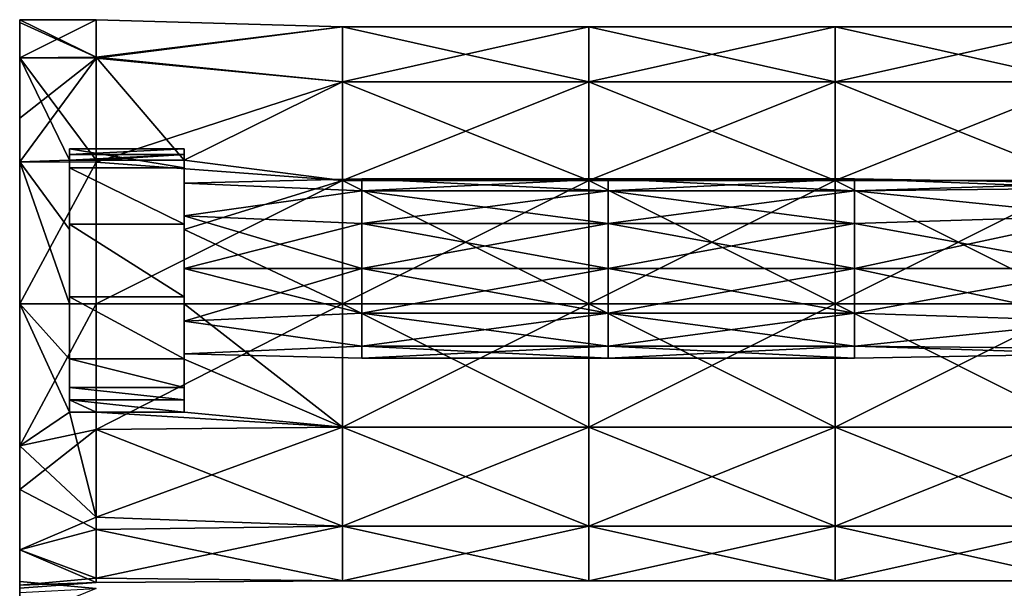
# Model space of a CAD drawing. Extents: x -1633 to 62, y -535 to 375.
# Tile 25 of 256: x -1633 to -1535, y 33 to 90. Entities that reach past the tile are written whole.
import ezdxf

# ---------------------------------------------------------------- set-up
doc = ezdxf.new("R2010")
doc.units = 0
doc.header["$LTSCALE"] = 33.374815
for name, color, linetype in [('362', 7, 'CONTINUOUS'), ('363', 7, 'CONTINUOUS'), ('364', 7, 'CONTINUOUS'), ('366', 7, 'CONTINUOUS'), ('367', 7, 'CONTINUOUS'), ('368', 7, 'CONTINUOUS'), ('369', 7, 'CONTINUOUS'), ('370', 7, 'CONTINUOUS'), ('371', 7, 'CONTINUOUS'), ('372', 7, 'CONTINUOUS'), ('373', 7, 'CONTINUOUS')]:
    doc.layers.add(name, color=color, linetype=linetype)

msp = doc.modelspace()

# ---------------------------------------------------------------- linework, layer by layer
at = {"layer": '362', "linetype": 'CONTINUOUS'}
for points in [[(-1625.764, 85.716, 44.105), (-1625.764, 89.573, 29.905), (-1633.455, 85.755, 44.038), (-1625.764, 85.716, 44.105)], [(-1625.764, 89.573, 29.905), (-1625.764, 85.833, 15.673), (-1633.455, 89.573, 29.787), (-1625.764, 89.573, 29.905)], [(-1633.455, 85.755, 44.038), (-1625.764, 89.573, 29.905), (-1633.455, 89.573, 29.787), (-1633.455, 85.755, 44.038)], [(-1633.455, 89.573, 29.787), (-1625.764, 85.833, 15.673), (-1633.455, 89.296, 25.825), (-1633.455, 89.573, 29.787)], [(-1633.455, 89.296, 25.825), (-1625.764, 85.833, 15.673), (-1633.455, 85.755, 15.537), (-1633.455, 89.296, 25.825)], [(-1601.035, 88.859, 36.129), (-1601.035, 88.859, 23.445), (-1625.764, 89.573, 29.905), (-1601.035, 88.859, 36.129)], [(-1625.764, 89.573, 29.905), (-1601.035, 88.859, 23.445), (-1625.764, 85.833, 15.673), (-1625.764, 89.573, 29.905)], [(-1625.764, 85.716, 44.105), (-1601.035, 88.859, 36.129), (-1625.764, 89.573, 29.905), (-1625.764, 85.716, 44.105)], [(-1601.035, 88.859, 23.445), (-1601.035, 83.355, 12.018), (-1625.764, 85.833, 15.673), (-1601.035, 88.859, 23.445)], [(-1601.035, 83.355, 47.557), (-1601.035, 88.859, 36.129), (-1625.764, 85.716, 44.105), (-1601.035, 83.355, 47.557)], [(-1601.035, 83.355, 12.018), (-1601.035, 88.859, 23.445), (-1576.306, 83.355, 12.018), (-1601.035, 83.355, 12.018)], [(-1601.035, 88.859, 23.445), (-1601.035, 88.859, 36.129), (-1576.306, 88.859, 23.445), (-1601.035, 88.859, 23.445)], [(-1601.035, 88.859, 23.445), (-1576.306, 88.859, 23.445), (-1576.306, 83.355, 12.018), (-1601.035, 88.859, 23.445)], [(-1601.035, 88.859, 36.129), (-1601.035, 83.355, 47.557), (-1576.306, 88.859, 36.129), (-1601.035, 88.859, 36.129)], [(-1601.035, 88.859, 36.129), (-1576.306, 88.859, 36.129), (-1576.306, 88.859, 23.445), (-1601.035, 88.859, 36.129)], [(-1601.035, 83.355, 47.557), (-1576.306, 83.355, 47.557), (-1576.306, 88.859, 36.129), (-1601.035, 83.355, 47.557)], [(-1551.577, 83.355, 47.557), (-1551.577, 88.859, 36.129), (-1576.306, 83.355, 47.557), (-1551.577, 83.355, 47.557)], [(-1551.577, 88.859, 36.129), (-1551.577, 88.859, 23.445), (-1576.306, 88.859, 36.129), (-1551.577, 88.859, 36.129)], [(-1576.306, 83.355, 47.557), (-1551.577, 88.859, 36.129), (-1576.306, 88.859, 36.129), (-1576.306, 83.355, 47.557)], [(-1551.577, 88.859, 23.445), (-1551.577, 83.355, 12.018), (-1576.306, 88.859, 23.445), (-1551.577, 88.859, 23.445)], [(-1576.306, 88.859, 36.129), (-1551.577, 88.859, 23.445), (-1576.306, 88.859, 23.445), (-1576.306, 88.859, 36.129)], [(-1576.306, 88.859, 23.445), (-1551.577, 83.355, 12.018), (-1576.306, 83.355, 12.018), (-1576.306, 88.859, 23.445)], [(-1526.847, 83.355, 47.557), (-1526.847, 88.859, 36.129), (-1551.577, 83.355, 47.557), (-1526.847, 83.355, 47.557)], [(-1526.847, 88.859, 36.129), (-1526.847, 88.859, 23.445), (-1551.577, 88.859, 36.129), (-1526.847, 88.859, 36.129)], [(-1551.577, 83.355, 47.557), (-1526.847, 88.859, 36.129), (-1551.577, 88.859, 36.129), (-1551.577, 83.355, 47.557)], [(-1526.847, 88.859, 23.445), (-1526.847, 83.355, 12.018), (-1551.577, 88.859, 23.445), (-1526.847, 88.859, 23.445)], [(-1551.577, 88.859, 36.129), (-1526.847, 88.859, 23.445), (-1551.577, 88.859, 23.445), (-1551.577, 88.859, 36.129)], [(-1551.577, 88.859, 23.445), (-1526.847, 83.355, 12.018), (-1551.577, 83.355, 12.018), (-1551.577, 88.859, 23.445)], [(-1625.764, 85.833, 15.673), (-1625.764, 75.492, 5.204), (-1633.455, 85.755, 15.537), (-1625.764, 85.833, 15.673)], [(-1633.455, 79.688, 51.369), (-1625.764, 85.716, 44.105), (-1633.455, 85.755, 44.038), (-1633.455, 79.688, 51.369)], [(-1633.455, 85.755, 15.537), (-1625.764, 75.492, 5.204), (-1628.455, 75.492, 5.204), (-1633.455, 85.755, 15.537)], [(-1633.455, 75.323, 5.105), (-1633.455, 85.755, 15.537), (-1628.455, 75.492, 5.204), (-1633.455, 75.323, 5.105)], [(-1625.764, 75.289, 54.489), (-1625.764, 85.716, 44.105), (-1633.455, 75.323, 54.469), (-1625.764, 75.289, 54.489)], [(-1633.455, 75.323, 54.469), (-1625.764, 85.716, 44.105), (-1633.455, 79.688, 51.369), (-1633.455, 75.323, 54.469)], [(-1601.035, 83.355, 12.018), (-1616.955, 75.492, 5.204), (-1625.764, 85.833, 15.673), (-1601.035, 83.355, 12.018)], [(-1625.764, 85.833, 15.673), (-1616.955, 75.492, 5.204), (-1625.764, 75.492, 5.204), (-1625.764, 85.833, 15.673)], [(-1625.764, 75.289, 54.489), (-1601.035, 83.355, 47.557), (-1625.764, 85.716, 44.105), (-1625.764, 75.289, 54.489)], [(-1601.035, 73.439, 55.465), (-1601.035, 83.355, 47.557), (-1625.764, 75.289, 54.489), (-1601.035, 73.439, 55.465)], [(-1601.035, 73.439, 4.11), (-1616.955, 75.492, 5.204), (-1601.035, 83.355, 12.018), (-1601.035, 73.439, 4.11)], [(-1601.035, 73.439, 4.11), (-1601.035, 83.355, 12.018), (-1576.306, 73.439, 4.11), (-1601.035, 73.439, 4.11)], [(-1601.035, 83.355, 12.018), (-1576.306, 83.355, 12.018), (-1576.306, 73.439, 4.11), (-1601.035, 83.355, 12.018)], [(-1601.035, 83.355, 47.557), (-1601.035, 73.439, 55.465), (-1576.306, 83.355, 47.557), (-1601.035, 83.355, 47.557)], [(-1601.035, 73.439, 55.465), (-1576.306, 73.439, 55.465), (-1576.306, 83.355, 47.557), (-1601.035, 73.439, 55.465)], [(-1551.577, 73.439, 55.465), (-1551.577, 83.355, 47.557), (-1576.306, 73.439, 55.465), (-1551.577, 73.439, 55.465)], [(-1576.306, 73.439, 55.465), (-1551.577, 83.355, 47.557), (-1576.306, 83.355, 47.557), (-1576.306, 73.439, 55.465)], [(-1551.577, 83.355, 12.018), (-1551.577, 73.439, 4.11), (-1576.306, 83.355, 12.018), (-1551.577, 83.355, 12.018)], [(-1576.306, 83.355, 12.018), (-1551.577, 73.439, 4.11), (-1576.306, 73.439, 4.11), (-1576.306, 83.355, 12.018)], [(-1526.847, 73.439, 55.465), (-1526.847, 83.355, 47.557), (-1551.577, 73.439, 55.465), (-1526.847, 73.439, 55.465)], [(-1551.577, 73.439, 55.465), (-1526.847, 83.355, 47.557), (-1551.577, 83.355, 47.557), (-1551.577, 73.439, 55.465)], [(-1526.847, 83.355, 12.018), (-1526.847, 73.439, 4.11), (-1551.577, 83.355, 12.018), (-1526.847, 83.355, 12.018)], [(-1551.577, 83.355, 12.018), (-1526.847, 73.439, 4.11), (-1551.577, 73.439, 4.11), (-1551.577, 83.355, 12.018)], [(-1628.455, 68.544, 2.284), (-1633.455, 75.323, 5.105), (-1628.455, 75.492, 5.204), (-1628.455, 68.544, 2.284)], [(-1633.455, 61.073, 58.287), (-1625.764, 75.289, 54.489), (-1633.455, 75.323, 54.469), (-1633.455, 61.073, 58.287)], [(-1633.455, 61.073, 1.287), (-1633.455, 75.323, 5.105), (-1628.455, 61.073, 1.287), (-1633.455, 61.073, 1.287)], [(-1628.455, 61.073, 1.287), (-1633.455, 75.323, 5.105), (-1628.455, 68.544, 2.284), (-1628.455, 61.073, 1.287)], [(-1625.764, 61.073, 58.287), (-1625.764, 75.289, 54.489), (-1633.455, 61.073, 58.287), (-1625.764, 61.073, 58.287)], [(-1625.764, 61.073, 58.287), (-1601.035, 73.439, 55.465), (-1625.764, 75.289, 54.489), (-1625.764, 61.073, 58.287)], [(-1616.955, 68.544, 2.284), (-1616.955, 75.492, 5.204), (-1601.035, 73.439, 4.11), (-1616.955, 68.544, 2.284)], [(-1601.035, 61.073, 58.287), (-1601.035, 73.439, 55.465), (-1625.764, 61.073, 58.287), (-1601.035, 61.073, 58.287)], [(-1601.035, 61.073, 1.287), (-1616.955, 68.544, 2.284), (-1601.035, 73.439, 4.11), (-1601.035, 61.073, 1.287)], [(-1601.035, 61.073, 1.287), (-1601.035, 73.439, 4.11), (-1576.306, 61.073, 1.287), (-1601.035, 61.073, 1.287)], [(-1576.306, 61.073, 1.287), (-1601.035, 73.439, 4.11), (-1576.306, 73.439, 4.11), (-1576.306, 61.073, 1.287)], [(-1601.035, 73.439, 55.465), (-1601.035, 61.073, 58.287), (-1576.306, 73.439, 55.465), (-1601.035, 73.439, 55.465)], [(-1601.035, 61.073, 58.287), (-1576.306, 61.073, 58.287), (-1576.306, 73.439, 55.465), (-1601.035, 61.073, 58.287)], [(-1551.577, 73.439, 4.11), (-1551.577, 61.073, 1.287), (-1576.306, 73.439, 4.11), (-1551.577, 73.439, 4.11)], [(-1551.577, 61.073, 1.287), (-1576.306, 61.073, 1.287), (-1576.306, 73.439, 4.11), (-1551.577, 61.073, 1.287)], [(-1551.577, 61.073, 58.287), (-1551.577, 73.439, 55.465), (-1576.306, 61.073, 58.287), (-1551.577, 61.073, 58.287)], [(-1576.306, 61.073, 58.287), (-1551.577, 73.439, 55.465), (-1576.306, 73.439, 55.465), (-1576.306, 61.073, 58.287)], [(-1526.847, 73.439, 4.11), (-1526.847, 61.073, 1.287), (-1551.577, 73.439, 4.11), (-1526.847, 73.439, 4.11)], [(-1526.847, 61.073, 1.287), (-1551.577, 61.073, 1.287), (-1551.577, 73.439, 4.11), (-1526.847, 61.073, 1.287)], [(-1526.847, 61.073, 58.287), (-1526.847, 73.439, 55.465), (-1551.577, 61.073, 58.287), (-1526.847, 61.073, 58.287)], [(-1551.577, 61.073, 58.287), (-1526.847, 73.439, 55.465), (-1551.577, 73.439, 55.465), (-1551.577, 61.073, 58.287)], [(-1616.955, 61.073, 1.287), (-1616.955, 68.544, 2.284), (-1601.035, 61.073, 1.287), (-1616.955, 61.073, 1.287)]]:
    msp.add_3dface(points, dxfattribs=at)
at = {"layer": '363', "linetype": 'CONTINUOUS'}
for points in [[(-1625.764, 61.073, 58.287), (-1633.455, 61.073, 58.287), (-1633.455, 46.823, 54.469), (-1625.764, 61.073, 58.287)], [(-1625.764, 48.46, 55.344), (-1625.764, 61.073, 58.287), (-1633.455, 46.823, 54.469), (-1625.764, 48.46, 55.344)], [(-1633.455, 61.073, 1.287), (-1628.455, 61.073, 1.287), (-1628.455, 55.54, 1.83), (-1633.455, 61.073, 1.287)], [(-1628.455, 50.217, 3.436), (-1633.455, 61.073, 1.287), (-1628.455, 55.54, 1.83), (-1628.455, 50.217, 3.436)], [(-1633.455, 61.073, 1.287), (-1628.455, 50.217, 3.436), (-1633.455, 46.823, 5.105), (-1633.455, 61.073, 1.287)], [(-1601.035, 61.073, 58.287), (-1625.764, 61.073, 58.287), (-1625.764, 48.46, 55.344), (-1601.035, 61.073, 58.287)], [(-1601.035, 61.073, 58.287), (-1625.764, 48.46, 55.344), (-1601.035, 48.707, 55.465), (-1601.035, 61.073, 58.287)], [(-1616.955, 61.073, 1.287), (-1601.035, 61.073, 1.287), (-1601.035, 48.707, 4.11), (-1616.955, 61.073, 1.287)], [(-1616.955, 55.54, 1.83), (-1616.955, 61.073, 1.287), (-1601.035, 48.707, 4.11), (-1616.955, 55.54, 1.83)], [(-1601.035, 61.073, 1.287), (-1576.306, 61.073, 1.287), (-1576.306, 48.707, 4.11), (-1601.035, 61.073, 1.287)], [(-1601.035, 48.707, 4.11), (-1601.035, 61.073, 1.287), (-1576.306, 48.707, 4.11), (-1601.035, 48.707, 4.11)], [(-1576.306, 61.073, 58.287), (-1601.035, 61.073, 58.287), (-1601.035, 48.707, 55.465), (-1576.306, 61.073, 58.287)], [(-1576.306, 61.073, 58.287), (-1601.035, 48.707, 55.465), (-1576.306, 48.707, 55.465), (-1576.306, 61.073, 58.287)], [(-1576.306, 61.073, 1.287), (-1551.577, 61.073, 1.287), (-1551.577, 48.707, 4.11), (-1576.306, 61.073, 1.287)], [(-1551.577, 61.073, 58.287), (-1576.306, 61.073, 58.287), (-1576.306, 48.707, 55.465), (-1551.577, 61.073, 58.287)], [(-1551.577, 61.073, 58.287), (-1576.306, 48.707, 55.465), (-1551.577, 48.707, 55.465), (-1551.577, 61.073, 58.287)], [(-1576.306, 48.707, 4.11), (-1576.306, 61.073, 1.287), (-1551.577, 48.707, 4.11), (-1576.306, 48.707, 4.11)], [(-1551.577, 61.073, 1.287), (-1526.847, 61.073, 1.287), (-1526.847, 48.707, 4.11), (-1551.577, 61.073, 1.287)], [(-1526.847, 61.073, 58.287), (-1551.577, 61.073, 58.287), (-1551.577, 48.707, 55.465), (-1526.847, 61.073, 58.287)], [(-1526.847, 61.073, 58.287), (-1551.577, 48.707, 55.465), (-1526.847, 48.707, 55.465), (-1526.847, 61.073, 58.287)], [(-1551.577, 48.707, 4.11), (-1551.577, 61.073, 1.287), (-1526.847, 48.707, 4.11), (-1551.577, 48.707, 4.11)], [(-1616.955, 50.217, 3.436), (-1616.955, 55.54, 1.83), (-1601.035, 48.707, 4.11), (-1616.955, 50.217, 3.436)], [(-1628.455, 50.217, 3.436), (-1625.764, 39.676, 10.962), (-1633.455, 46.823, 5.105), (-1628.455, 50.217, 3.436)], [(-1625.764, 50.217, 3.436), (-1625.764, 39.676, 10.962), (-1628.455, 50.217, 3.436), (-1625.764, 50.217, 3.436)], [(-1625.764, 50.217, 3.436), (-1616.955, 50.217, 3.436), (-1601.035, 48.707, 4.11), (-1625.764, 50.217, 3.436)], [(-1625.764, 39.676, 10.962), (-1625.764, 50.217, 3.436), (-1601.035, 48.707, 4.11), (-1625.764, 39.676, 10.962)], [(-1625.764, 38.451, 47.122), (-1625.764, 48.46, 55.344), (-1633.455, 42.459, 51.369), (-1625.764, 38.451, 47.122)], [(-1633.455, 42.459, 51.369), (-1625.764, 48.46, 55.344), (-1633.455, 46.823, 54.469), (-1633.455, 42.459, 51.369)], [(-1601.035, 38.791, 12.018), (-1625.764, 39.676, 10.962), (-1601.035, 48.707, 4.11), (-1601.035, 38.791, 12.018)], [(-1601.035, 48.707, 55.465), (-1625.764, 48.46, 55.344), (-1601.035, 38.791, 47.557), (-1601.035, 48.707, 55.465)], [(-1625.764, 48.46, 55.344), (-1625.764, 38.451, 47.122), (-1601.035, 38.791, 47.557), (-1625.764, 48.46, 55.344)], [(-1601.035, 48.707, 55.465), (-1601.035, 38.791, 47.557), (-1576.306, 48.707, 55.465), (-1601.035, 48.707, 55.465)], [(-1576.306, 48.707, 55.465), (-1601.035, 38.791, 47.557), (-1576.306, 38.791, 47.557), (-1576.306, 48.707, 55.465)], [(-1601.035, 38.791, 12.018), (-1601.035, 48.707, 4.11), (-1576.306, 38.791, 12.018), (-1601.035, 38.791, 12.018)], [(-1576.306, 38.791, 12.018), (-1601.035, 48.707, 4.11), (-1576.306, 48.707, 4.11), (-1576.306, 38.791, 12.018)], [(-1576.306, 48.707, 55.465), (-1576.306, 38.791, 47.557), (-1551.577, 48.707, 55.465), (-1576.306, 48.707, 55.465)], [(-1551.577, 48.707, 55.465), (-1576.306, 38.791, 47.557), (-1551.577, 38.791, 47.557), (-1551.577, 48.707, 55.465)], [(-1576.306, 38.791, 12.018), (-1576.306, 48.707, 4.11), (-1551.577, 38.791, 12.018), (-1576.306, 38.791, 12.018)], [(-1551.577, 38.791, 12.018), (-1576.306, 48.707, 4.11), (-1551.577, 48.707, 4.11), (-1551.577, 38.791, 12.018)], [(-1551.577, 48.707, 55.465), (-1551.577, 38.791, 47.557), (-1526.847, 48.707, 55.465), (-1551.577, 48.707, 55.465)], [(-1526.847, 48.707, 55.465), (-1551.577, 38.791, 47.557), (-1526.847, 38.791, 47.557), (-1526.847, 48.707, 55.465)], [(-1551.577, 38.791, 12.018), (-1551.577, 48.707, 4.11), (-1526.847, 38.791, 12.018), (-1551.577, 38.791, 12.018)], [(-1526.847, 38.791, 12.018), (-1551.577, 48.707, 4.11), (-1526.847, 48.707, 4.11), (-1526.847, 38.791, 12.018)], [(-1633.455, 46.823, 5.105), (-1625.764, 39.676, 10.962), (-1633.455, 36.392, 15.537), (-1633.455, 46.823, 5.105)], [(-1633.455, 36.392, 44.038), (-1625.764, 38.451, 47.122), (-1633.455, 42.459, 51.369), (-1633.455, 36.392, 44.038)], [(-1625.764, 39.676, 10.962), (-1625.764, 33.554, 22.376), (-1633.455, 36.392, 15.537), (-1625.764, 39.676, 10.962)], [(-1625.764, 33.554, 22.376), (-1625.764, 39.676, 10.962), (-1601.035, 38.791, 12.018), (-1625.764, 33.554, 22.376)], [(-1601.035, 33.288, 23.445), (-1625.764, 33.554, 22.376), (-1601.035, 38.791, 12.018), (-1601.035, 33.288, 23.445)], [(-1601.035, 38.791, 47.557), (-1625.764, 38.451, 47.122), (-1601.035, 33.288, 36.129), (-1601.035, 38.791, 47.557)], [(-1601.035, 38.791, 47.557), (-1601.035, 33.288, 36.129), (-1576.306, 38.791, 47.557), (-1601.035, 38.791, 47.557)], [(-1576.306, 38.791, 47.557), (-1601.035, 33.288, 36.129), (-1576.306, 33.288, 36.129), (-1576.306, 38.791, 47.557)], [(-1601.035, 33.288, 23.445), (-1601.035, 38.791, 12.018), (-1576.306, 33.288, 23.445), (-1601.035, 33.288, 23.445)], [(-1576.306, 33.288, 23.445), (-1601.035, 38.791, 12.018), (-1576.306, 38.791, 12.018), (-1576.306, 33.288, 23.445)], [(-1576.306, 38.791, 47.557), (-1576.306, 33.288, 36.129), (-1551.577, 38.791, 47.557), (-1576.306, 38.791, 47.557)], [(-1551.577, 38.791, 47.557), (-1576.306, 33.288, 36.129), (-1551.577, 33.288, 36.129), (-1551.577, 38.791, 47.557)], [(-1576.306, 33.288, 23.445), (-1576.306, 38.791, 12.018), (-1551.577, 33.288, 23.445), (-1576.306, 33.288, 23.445)], [(-1551.577, 33.288, 23.445), (-1576.306, 38.791, 12.018), (-1551.577, 38.791, 12.018), (-1551.577, 33.288, 23.445)], [(-1551.577, 38.791, 47.557), (-1551.577, 33.288, 36.129), (-1526.847, 38.791, 47.557), (-1551.577, 38.791, 47.557)], [(-1526.847, 38.791, 47.557), (-1551.577, 33.288, 36.129), (-1526.847, 33.288, 36.129), (-1526.847, 38.791, 47.557)], [(-1551.577, 33.288, 23.445), (-1551.577, 38.791, 12.018), (-1526.847, 33.288, 23.445), (-1551.577, 33.288, 23.445)], [(-1526.847, 33.288, 23.445), (-1551.577, 38.791, 12.018), (-1526.847, 38.791, 12.018), (-1526.847, 33.288, 23.445)], [(-1625.764, 33.115, 35.32), (-1625.764, 38.451, 47.122), (-1633.455, 36.392, 44.038), (-1625.764, 33.115, 35.32)], [(-1625.764, 38.451, 47.122), (-1625.764, 33.115, 35.32), (-1601.035, 33.288, 36.129), (-1625.764, 38.451, 47.122)], [(-1633.455, 36.392, 15.537), (-1625.764, 33.554, 22.376), (-1633.455, 32.85, 25.825), (-1633.455, 36.392, 15.537)], [(-1633.455, 32.573, 29.787), (-1625.764, 33.115, 35.32), (-1633.455, 36.392, 44.038), (-1633.455, 32.573, 29.787)], [(-1625.764, 33.554, 22.376), (-1625.764, 33.115, 35.32), (-1633.455, 32.85, 25.825), (-1625.764, 33.554, 22.376)], [(-1633.455, 32.85, 25.825), (-1625.764, 33.115, 35.32), (-1633.455, 32.573, 29.787), (-1633.455, 32.85, 25.825)], [(-1625.764, 33.115, 35.32), (-1625.764, 33.554, 22.376), (-1601.035, 33.288, 23.445), (-1625.764, 33.115, 35.32)], [(-1601.035, 33.288, 36.129), (-1625.764, 33.115, 35.32), (-1601.035, 33.288, 23.445), (-1601.035, 33.288, 36.129)], [(-1601.035, 33.288, 36.129), (-1601.035, 33.288, 23.445), (-1576.306, 33.288, 36.129), (-1601.035, 33.288, 36.129)], [(-1576.306, 33.288, 36.129), (-1601.035, 33.288, 23.445), (-1576.306, 33.288, 23.445), (-1576.306, 33.288, 36.129)], [(-1576.306, 33.288, 36.129), (-1576.306, 33.288, 23.445), (-1551.577, 33.288, 36.129), (-1576.306, 33.288, 36.129)], [(-1551.577, 33.288, 36.129), (-1576.306, 33.288, 23.445), (-1551.577, 33.288, 23.445), (-1551.577, 33.288, 36.129)], [(-1551.577, 33.288, 36.129), (-1551.577, 33.288, 23.445), (-1526.847, 33.288, 36.129), (-1551.577, 33.288, 36.129)], [(-1526.847, 33.288, 36.129), (-1551.577, 33.288, 23.445), (-1526.847, 33.288, 23.445), (-1526.847, 33.288, 36.129)]]:
    msp.add_3dface(points, dxfattribs=at)
at = {"layer": '364', "linetype": 'CONTINUOUS'}
for points in [[(-1633.455, 33.24, 67.784), (-1633.455, 32.117, 75.706), (-1625.764, 32.525, 74.126), (-1633.455, 33.24, 67.784)], [(-1633.455, 29.421, 53.534), (-1633.455, 33.24, 67.784), (-1625.764, 32.525, 61.443), (-1633.455, 29.421, 53.534)], [(-1625.764, 32.525, 61.443), (-1633.455, 33.24, 67.784), (-1625.764, 32.525, 74.126), (-1625.764, 32.525, 61.443)]]:
    msp.add_3dface(points, dxfattribs=at)
at = {"layer": '366', "linetype": 'CONTINUOUS'}
for points in [[(-1633.455, 85.755, 44.038), (-1633.455, 89.573, 29.787), (-1633.455, 89.296, 25.825), (-1633.455, 85.755, 44.038)], [(-1633.455, 85.755, 44.038), (-1633.455, 89.296, 25.825), (-1633.455, 70.234, 25.992), (-1633.455, 85.755, 44.038)], [(-1633.455, 89.296, 25.825), (-1633.455, 85.755, 15.537), (-1633.455, 75.323, 5.105), (-1633.455, 89.296, 25.825)], [(-1633.455, 89.296, 25.825), (-1633.455, 75.323, 5.105), (-1633.455, 70.234, 25.992), (-1633.455, 89.296, 25.825)], [(-1633.455, 79.688, 51.369), (-1633.455, 85.755, 44.038), (-1633.455, 70.234, 25.992), (-1633.455, 79.688, 51.369)], [(-1633.455, 75.323, 54.469), (-1633.455, 79.688, 51.369), (-1633.455, 61.073, 50.721), (-1633.455, 75.323, 54.469)], [(-1633.455, 61.073, 50.721), (-1633.455, 79.688, 51.369), (-1633.455, 70.234, 25.992), (-1633.455, 61.073, 50.721)], [(-1633.455, 61.073, 58.287), (-1633.455, 75.323, 54.469), (-1633.455, 61.073, 50.721), (-1633.455, 61.073, 58.287)], [(-1633.455, 75.323, 5.105), (-1633.455, 61.073, 1.287), (-1633.455, 70.234, 25.992), (-1633.455, 75.323, 5.105)], [(-1633.455, 61.073, 1.287), (-1633.455, 51.912, 25.992), (-1633.455, 70.234, 25.992), (-1633.455, 61.073, 1.287)], [(-1633.455, 51.912, 25.992), (-1633.455, 61.073, 50.721), (-1633.455, 70.234, 25.992), (-1633.455, 51.912, 25.992)], [(-1633.455, 61.073, 58.287), (-1633.455, 42.459, 51.369), (-1633.455, 46.823, 54.469), (-1633.455, 61.073, 58.287)], [(-1633.455, 42.459, 51.369), (-1633.455, 61.073, 58.287), (-1633.455, 61.073, 50.721), (-1633.455, 42.459, 51.369)], [(-1633.455, 61.073, 1.287), (-1633.455, 46.823, 5.105), (-1633.455, 51.912, 25.992), (-1633.455, 61.073, 1.287)], [(-1633.455, 42.459, 51.369), (-1633.455, 61.073, 50.721), (-1633.455, 51.912, 25.992), (-1633.455, 42.459, 51.369)], [(-1633.455, 46.823, 5.105), (-1633.455, 36.392, 15.537), (-1633.455, 51.912, 25.992), (-1633.455, 46.823, 5.105)], [(-1633.455, 36.392, 15.537), (-1633.455, 32.85, 25.825), (-1633.455, 51.912, 25.992), (-1633.455, 36.392, 15.537)], [(-1633.455, 32.85, 25.825), (-1633.455, 42.459, 51.369), (-1633.455, 51.912, 25.992), (-1633.455, 32.85, 25.825)], [(-1633.455, 32.85, 25.825), (-1633.455, 36.392, 44.038), (-1633.455, 42.459, 51.369), (-1633.455, 32.85, 25.825)], [(-1633.455, 32.85, 25.825), (-1633.455, 32.573, 29.787), (-1633.455, 36.392, 44.038), (-1633.455, 32.85, 25.825)], [(-1633.455, 32.117, 75.706), (-1633.455, 33.24, 67.784), (-1633.455, 29.421, 53.534), (-1633.455, 32.117, 75.706)]]:
    msp.add_3dface(points, dxfattribs=at)
at = {"layer": '367', "linetype": 'CONTINUOUS'}
for points in [[(-1616.955, 73.186, -23.774), (-1616.955, 73.186, -18.212), (-1599.118, 73.626, -20.993), (-1616.955, 73.186, -23.774)], [(-1599.118, 73.626, -20.993), (-1616.955, 73.186, -18.212), (-1599.118, 72.421, -16.493), (-1599.118, 73.626, -20.993)], [(-1599.118, 72.421, -25.493), (-1616.955, 73.186, -23.774), (-1599.118, 73.626, -20.993), (-1599.118, 72.421, -25.493)], [(-1616.955, 73.186, -18.212), (-1616.955, 69.917, -13.712), (-1599.118, 72.421, -16.493), (-1616.955, 73.186, -18.212)], [(-1616.955, 69.917, -28.274), (-1616.955, 73.186, -23.774), (-1599.118, 72.421, -25.493), (-1616.955, 69.917, -28.274)], [(-1599.118, 72.421, -25.493), (-1599.118, 73.626, -20.993), (-1574.389, 72.421, -25.493), (-1599.118, 72.421, -25.493)], [(-1599.118, 73.626, -20.993), (-1599.118, 72.421, -16.493), (-1574.389, 73.626, -20.993), (-1599.118, 73.626, -20.993)], [(-1599.118, 73.626, -20.993), (-1574.389, 73.626, -20.993), (-1574.389, 72.421, -25.493), (-1599.118, 73.626, -20.993)], [(-1599.118, 72.421, -16.493), (-1574.389, 72.421, -16.493), (-1574.389, 73.626, -20.993), (-1599.118, 72.421, -16.493)], [(-1549.66, 72.421, -16.493), (-1549.66, 73.626, -20.993), (-1574.389, 72.421, -16.493), (-1549.66, 72.421, -16.493)], [(-1549.66, 73.626, -20.993), (-1549.66, 72.421, -25.493), (-1574.389, 73.626, -20.993), (-1549.66, 73.626, -20.993)], [(-1574.389, 72.421, -16.493), (-1549.66, 73.626, -20.993), (-1574.389, 73.626, -20.993), (-1574.389, 72.421, -16.493)], [(-1574.389, 73.626, -20.993), (-1549.66, 72.421, -25.493), (-1574.389, 72.421, -25.493), (-1574.389, 73.626, -20.993)], [(-1524.955, 73.186, -18.212), (-1524.955, 73.186, -23.774), (-1549.66, 73.626, -20.993), (-1524.955, 73.186, -18.212)], [(-1549.66, 72.421, -16.493), (-1524.955, 73.186, -18.212), (-1549.66, 73.626, -20.993), (-1549.66, 72.421, -16.493)], [(-1524.955, 73.186, -23.774), (-1524.955, 72.67, -25.029), (-1549.66, 73.626, -20.993), (-1524.955, 73.186, -23.774)], [(-1549.66, 73.626, -20.993), (-1524.955, 72.67, -25.029), (-1549.66, 72.421, -25.493), (-1549.66, 73.626, -20.993)], [(-1524.955, 69.917, -13.712), (-1524.955, 73.186, -18.212), (-1549.66, 72.421, -16.493), (-1524.955, 69.917, -13.712)], [(-1599.118, 72.421, -16.493), (-1616.955, 69.917, -13.712), (-1599.118, 69.126, -13.199), (-1599.118, 72.421, -16.493)], [(-1599.118, 69.126, -28.787), (-1616.955, 69.917, -28.274), (-1599.118, 72.421, -25.493), (-1599.118, 69.126, -28.787)], [(-1599.118, 69.126, -28.787), (-1599.118, 72.421, -25.493), (-1574.389, 69.126, -28.787), (-1599.118, 69.126, -28.787)], [(-1599.118, 72.421, -25.493), (-1574.389, 72.421, -25.493), (-1574.389, 69.126, -28.787), (-1599.118, 72.421, -25.493)], [(-1599.118, 72.421, -16.493), (-1599.118, 69.126, -13.199), (-1574.389, 72.421, -16.493), (-1599.118, 72.421, -16.493)], [(-1599.118, 69.126, -13.199), (-1574.389, 69.126, -13.199), (-1574.389, 72.421, -16.493), (-1599.118, 69.126, -13.199)], [(-1549.66, 69.126, -13.199), (-1549.66, 72.421, -16.493), (-1574.389, 69.126, -13.199), (-1549.66, 69.126, -13.199)], [(-1574.389, 69.126, -13.199), (-1549.66, 72.421, -16.493), (-1574.389, 72.421, -16.493), (-1574.389, 69.126, -13.199)], [(-1549.66, 72.421, -25.493), (-1549.66, 69.126, -28.787), (-1574.389, 72.421, -25.493), (-1549.66, 72.421, -25.493)], [(-1574.389, 72.421, -25.493), (-1549.66, 69.126, -28.787), (-1574.389, 69.126, -28.787), (-1574.389, 72.421, -25.493)], [(-1524.955, 72.67, -25.029), (-1524.955, 69.917, -28.274), (-1549.66, 72.421, -25.493), (-1524.955, 72.67, -25.029)], [(-1549.66, 69.126, -13.199), (-1524.955, 69.917, -13.712), (-1549.66, 72.421, -16.493), (-1549.66, 69.126, -13.199)], [(-1549.66, 72.421, -25.493), (-1524.955, 69.917, -28.274), (-1549.66, 69.126, -28.787), (-1549.66, 72.421, -25.493)], [(-1616.955, 69.917, -13.712), (-1616.955, 64.626, -11.993), (-1599.118, 69.126, -13.199), (-1616.955, 69.917, -13.712)], [(-1616.955, 64.626, -29.993), (-1616.955, 69.917, -28.274), (-1599.118, 64.626, -29.993), (-1616.955, 64.626, -29.993)], [(-1599.118, 64.626, -29.993), (-1616.955, 69.917, -28.274), (-1599.118, 69.126, -28.787), (-1599.118, 64.626, -29.993)], [(-1524.955, 64.626, -11.993), (-1524.955, 69.917, -13.712), (-1549.66, 64.626, -11.993), (-1524.955, 64.626, -11.993)], [(-1549.66, 64.626, -11.993), (-1524.955, 69.917, -13.712), (-1549.66, 69.126, -13.199), (-1549.66, 64.626, -11.993)], [(-1524.955, 69.917, -28.274), (-1524.955, 64.626, -29.993), (-1549.66, 69.126, -28.787), (-1524.955, 69.917, -28.274)], [(-1599.118, 69.126, -13.199), (-1616.955, 64.626, -11.993), (-1599.118, 64.626, -11.993), (-1599.118, 69.126, -13.199)], [(-1599.118, 64.626, -29.993), (-1599.118, 69.126, -28.787), (-1574.389, 64.626, -29.993), (-1599.118, 64.626, -29.993)], [(-1574.389, 64.626, -29.993), (-1599.118, 69.126, -28.787), (-1574.389, 69.126, -28.787), (-1574.389, 64.626, -29.993)], [(-1599.118, 69.126, -13.199), (-1599.118, 64.626, -11.993), (-1574.389, 69.126, -13.199), (-1599.118, 69.126, -13.199)], [(-1599.118, 64.626, -11.993), (-1574.389, 64.626, -11.993), (-1574.389, 69.126, -13.199), (-1599.118, 64.626, -11.993)], [(-1549.66, 64.626, -11.993), (-1549.66, 69.126, -13.199), (-1574.389, 64.626, -11.993), (-1549.66, 64.626, -11.993)], [(-1574.389, 64.626, -11.993), (-1549.66, 69.126, -13.199), (-1574.389, 69.126, -13.199), (-1574.389, 64.626, -11.993)], [(-1549.66, 69.126, -28.787), (-1549.66, 64.626, -29.993), (-1574.389, 69.126, -28.787), (-1549.66, 69.126, -28.787)], [(-1549.66, 64.626, -29.993), (-1574.389, 64.626, -29.993), (-1574.389, 69.126, -28.787), (-1549.66, 64.626, -29.993)], [(-1549.66, 69.126, -28.787), (-1524.955, 64.626, -29.993), (-1549.66, 64.626, -29.993), (-1549.66, 69.126, -28.787)]]:
    msp.add_3dface(points, dxfattribs=at)
at = {"layer": '368', "linetype": 'CONTINUOUS'}
for points in [[(-1599.118, 64.626, -11.993), (-1616.955, 64.626, -11.993), (-1616.955, 59.336, -13.712), (-1599.118, 64.626, -11.993)], [(-1616.955, 64.626, -29.993), (-1599.118, 64.626, -29.993), (-1599.118, 60.126, -28.787), (-1616.955, 64.626, -29.993)], [(-1616.955, 59.336, -28.274), (-1616.955, 64.626, -29.993), (-1599.118, 60.126, -28.787), (-1616.955, 59.336, -28.274)], [(-1599.118, 64.626, -11.993), (-1616.955, 59.336, -13.712), (-1599.118, 60.126, -13.199), (-1599.118, 64.626, -11.993)], [(-1599.118, 64.626, -29.993), (-1574.389, 64.626, -29.993), (-1574.389, 60.126, -28.787), (-1599.118, 64.626, -29.993)], [(-1599.118, 60.126, -28.787), (-1599.118, 64.626, -29.993), (-1574.389, 60.126, -28.787), (-1599.118, 60.126, -28.787)], [(-1574.389, 64.626, -11.993), (-1599.118, 64.626, -11.993), (-1599.118, 60.126, -13.199), (-1574.389, 64.626, -11.993)], [(-1574.389, 64.626, -11.993), (-1599.118, 60.126, -13.199), (-1574.389, 60.126, -13.199), (-1574.389, 64.626, -11.993)], [(-1549.66, 64.626, -11.993), (-1574.389, 64.626, -11.993), (-1574.389, 60.126, -13.199), (-1549.66, 64.626, -11.993)], [(-1549.66, 60.126, -13.199), (-1549.66, 64.626, -11.993), (-1574.389, 60.126, -13.199), (-1549.66, 60.126, -13.199)], [(-1574.389, 64.626, -29.993), (-1549.66, 64.626, -29.993), (-1549.66, 60.126, -28.787), (-1574.389, 64.626, -29.993)], [(-1574.389, 64.626, -29.993), (-1549.66, 60.126, -28.787), (-1574.389, 60.126, -28.787), (-1574.389, 64.626, -29.993)], [(-1524.955, 59.336, -13.712), (-1524.955, 64.626, -11.993), (-1549.66, 60.126, -13.199), (-1524.955, 59.336, -13.712)], [(-1524.955, 64.626, -11.993), (-1549.66, 64.626, -11.993), (-1549.66, 60.126, -13.199), (-1524.955, 64.626, -11.993)], [(-1524.955, 64.626, -29.993), (-1524.955, 59.336, -28.274), (-1549.66, 64.626, -29.993), (-1524.955, 64.626, -29.993)], [(-1549.66, 64.626, -29.993), (-1524.955, 59.336, -28.274), (-1549.66, 60.126, -28.787), (-1549.66, 64.626, -29.993)], [(-1599.118, 56.832, -25.493), (-1616.955, 59.336, -28.274), (-1599.118, 60.126, -28.787), (-1599.118, 56.832, -25.493)], [(-1599.118, 60.126, -13.199), (-1616.955, 59.336, -13.712), (-1599.118, 56.832, -16.493), (-1599.118, 60.126, -13.199)], [(-1616.955, 56.067, -23.774), (-1616.955, 59.336, -28.274), (-1599.118, 56.832, -25.493), (-1616.955, 56.067, -23.774)], [(-1616.955, 59.336, -13.712), (-1616.955, 56.067, -18.212), (-1599.118, 56.832, -16.493), (-1616.955, 59.336, -13.712)], [(-1599.118, 60.126, -13.199), (-1599.118, 56.832, -16.493), (-1574.389, 60.126, -13.199), (-1599.118, 60.126, -13.199)], [(-1599.118, 56.832, -16.493), (-1574.389, 56.832, -16.493), (-1574.389, 60.126, -13.199), (-1599.118, 56.832, -16.493)], [(-1599.118, 56.832, -25.493), (-1599.118, 60.126, -28.787), (-1574.389, 56.832, -25.493), (-1599.118, 56.832, -25.493)], [(-1599.118, 60.126, -28.787), (-1574.389, 60.126, -28.787), (-1574.389, 56.832, -25.493), (-1599.118, 60.126, -28.787)], [(-1549.66, 60.126, -28.787), (-1549.66, 56.832, -25.493), (-1574.389, 60.126, -28.787), (-1549.66, 60.126, -28.787)], [(-1574.389, 60.126, -28.787), (-1549.66, 56.832, -25.493), (-1574.389, 56.832, -25.493), (-1574.389, 60.126, -28.787)], [(-1549.66, 56.832, -16.493), (-1549.66, 60.126, -13.199), (-1574.389, 56.832, -16.493), (-1549.66, 56.832, -16.493)], [(-1574.389, 56.832, -16.493), (-1549.66, 60.126, -13.199), (-1574.389, 60.126, -13.199), (-1574.389, 56.832, -16.493)], [(-1549.66, 56.832, -16.493), (-1524.955, 59.336, -13.712), (-1549.66, 60.126, -13.199), (-1549.66, 56.832, -16.493)], [(-1549.66, 60.126, -28.787), (-1524.955, 59.336, -28.274), (-1549.66, 56.832, -25.493), (-1549.66, 60.126, -28.787)], [(-1524.955, 59.336, -28.274), (-1524.955, 56.582, -25.029), (-1549.66, 56.832, -25.493), (-1524.955, 59.336, -28.274)], [(-1524.955, 56.067, -18.212), (-1524.955, 59.336, -13.712), (-1549.66, 56.832, -16.493), (-1524.955, 56.067, -18.212)], [(-1599.118, 55.626, -20.993), (-1616.955, 56.067, -23.774), (-1599.118, 56.832, -25.493), (-1599.118, 55.626, -20.993)], [(-1599.118, 56.832, -16.493), (-1616.955, 56.067, -18.212), (-1599.118, 55.626, -20.993), (-1599.118, 56.832, -16.493)], [(-1599.118, 56.832, -16.493), (-1599.118, 55.626, -20.993), (-1574.389, 56.832, -16.493), (-1599.118, 56.832, -16.493)], [(-1599.118, 55.626, -20.993), (-1599.118, 56.832, -25.493), (-1574.389, 55.626, -20.993), (-1599.118, 55.626, -20.993)], [(-1599.118, 55.626, -20.993), (-1574.389, 55.626, -20.993), (-1574.389, 56.832, -16.493), (-1599.118, 55.626, -20.993)], [(-1599.118, 56.832, -25.493), (-1574.389, 56.832, -25.493), (-1574.389, 55.626, -20.993), (-1599.118, 56.832, -25.493)], [(-1549.66, 56.832, -25.493), (-1549.66, 55.626, -20.993), (-1574.389, 56.832, -25.493), (-1549.66, 56.832, -25.493)], [(-1549.66, 55.626, -20.993), (-1549.66, 56.832, -16.493), (-1574.389, 55.626, -20.993), (-1549.66, 55.626, -20.993)], [(-1574.389, 56.832, -25.493), (-1549.66, 55.626, -20.993), (-1574.389, 55.626, -20.993), (-1574.389, 56.832, -25.493)], [(-1574.389, 55.626, -20.993), (-1549.66, 56.832, -16.493), (-1574.389, 56.832, -16.493), (-1574.389, 55.626, -20.993)], [(-1524.955, 56.582, -25.029), (-1524.955, 56.067, -23.774), (-1549.66, 56.832, -25.493), (-1524.955, 56.582, -25.029)], [(-1549.66, 56.832, -25.493), (-1524.955, 56.067, -23.774), (-1549.66, 55.626, -20.993), (-1549.66, 56.832, -25.493)], [(-1549.66, 55.626, -20.993), (-1524.955, 56.067, -18.212), (-1549.66, 56.832, -16.493), (-1549.66, 55.626, -20.993)], [(-1616.955, 56.067, -18.212), (-1616.955, 56.067, -23.774), (-1599.118, 55.626, -20.993), (-1616.955, 56.067, -18.212)], [(-1524.955, 56.067, -23.774), (-1524.955, 56.067, -18.212), (-1549.66, 55.626, -20.993), (-1524.955, 56.067, -23.774)]]:
    msp.add_3dface(points, dxfattribs=at)
at = {"layer": '369', "linetype": 'CONTINUOUS'}
for points in [[(-1616.955, 73.186, -18.212), (-1616.955, 73.186, -23.774), (-1616.955, 76.615, -20.469), (-1616.955, 73.186, -18.212)], [(-1616.955, 76.053, -7.632), (-1616.955, 73.186, -18.212), (-1616.955, 76.615, -20.469), (-1616.955, 76.053, -7.632)], [(-1616.955, 76.615, -20.469), (-1616.955, 73.186, -23.774), (-1616.955, 74.702, -27.511), (-1616.955, 76.615, -20.469)], [(-1616.955, 75.492, 5.204), (-1616.955, 68.544, 2.284), (-1616.955, 76.053, -7.632), (-1616.955, 75.492, 5.204)], [(-1616.955, 68.544, 2.284), (-1616.955, 61.073, 1.287), (-1616.955, 76.053, -7.632), (-1616.955, 68.544, 2.284)], [(-1616.955, 76.053, -7.632), (-1616.955, 61.073, 1.287), (-1616.955, 51.449, -9.354), (-1616.955, 76.053, -7.632)], [(-1616.955, 64.626, -11.993), (-1616.955, 69.917, -13.712), (-1616.955, 76.053, -7.632), (-1616.955, 64.626, -11.993)], [(-1616.955, 64.626, -11.993), (-1616.955, 76.053, -7.632), (-1616.955, 51.449, -9.354), (-1616.955, 64.626, -11.993)], [(-1616.955, 69.917, -13.712), (-1616.955, 73.186, -18.212), (-1616.955, 76.053, -7.632), (-1616.955, 69.917, -13.712)], [(-1616.955, 73.186, -23.774), (-1616.955, 69.917, -28.274), (-1616.955, 74.702, -27.511), (-1616.955, 73.186, -23.774)], [(-1616.955, 69.917, -28.274), (-1616.955, 64.626, -29.993), (-1616.955, 74.702, -27.511), (-1616.955, 69.917, -28.274)], [(-1616.955, 74.702, -27.511), (-1616.955, 64.626, -29.993), (-1616.955, 69.064, -32.142), (-1616.955, 74.702, -27.511)], [(-1616.955, 69.064, -32.142), (-1616.955, 64.626, -29.993), (-1616.955, 61.785, -32.652), (-1616.955, 69.064, -32.142)], [(-1616.955, 59.336, -13.712), (-1616.955, 64.626, -11.993), (-1616.955, 51.449, -9.354), (-1616.955, 59.336, -13.712)], [(-1616.955, 64.626, -29.993), (-1616.955, 59.336, -28.274), (-1616.955, 55.557, -28.851), (-1616.955, 64.626, -29.993)], [(-1616.955, 61.785, -32.652), (-1616.955, 64.626, -29.993), (-1616.955, 55.557, -28.851), (-1616.955, 61.785, -32.652)], [(-1616.955, 61.073, 1.287), (-1616.955, 55.54, 1.83), (-1616.955, 51.449, -9.354), (-1616.955, 61.073, 1.287)], [(-1616.955, 59.336, -28.274), (-1616.955, 56.067, -23.774), (-1616.955, 55.557, -28.851), (-1616.955, 59.336, -28.274)], [(-1616.955, 56.067, -18.212), (-1616.955, 59.336, -13.712), (-1616.955, 52.682, -22.144), (-1616.955, 56.067, -18.212)], [(-1616.955, 52.682, -22.144), (-1616.955, 59.336, -13.712), (-1616.955, 51.449, -9.354), (-1616.955, 52.682, -22.144)], [(-1616.955, 56.067, -23.774), (-1616.955, 56.067, -18.212), (-1616.955, 52.682, -22.144), (-1616.955, 56.067, -23.774)], [(-1616.955, 55.557, -28.851), (-1616.955, 56.067, -23.774), (-1616.955, 52.682, -22.144), (-1616.955, 55.557, -28.851)], [(-1616.955, 55.54, 1.83), (-1616.955, 50.217, 3.436), (-1616.955, 51.449, -9.354), (-1616.955, 55.54, 1.83)]]:
    msp.add_3dface(points, dxfattribs=at)
at = {"layer": '370', "linetype": 'CONTINUOUS'}
for points in [[(-1628.455, 52.682, -22.144), (-1628.455, 51.449, -9.354), (-1628.455, 76.615, -20.469), (-1628.455, 52.682, -22.144)], [(-1628.455, 76.615, -20.469), (-1628.455, 51.449, -9.354), (-1628.455, 76.053, -7.632), (-1628.455, 76.615, -20.469)], [(-1628.455, 74.702, -27.511), (-1628.455, 52.682, -22.144), (-1628.455, 76.615, -20.469), (-1628.455, 74.702, -27.511)], [(-1628.455, 61.073, 1.287), (-1628.455, 68.544, 2.284), (-1628.455, 76.053, -7.632), (-1628.455, 61.073, 1.287)], [(-1628.455, 55.54, 1.83), (-1628.455, 61.073, 1.287), (-1628.455, 76.053, -7.632), (-1628.455, 55.54, 1.83)], [(-1628.455, 68.544, 2.284), (-1628.455, 75.492, 5.204), (-1628.455, 76.053, -7.632), (-1628.455, 68.544, 2.284)], [(-1628.455, 50.217, 3.436), (-1628.455, 55.54, 1.83), (-1628.455, 76.053, -7.632), (-1628.455, 50.217, 3.436)], [(-1628.455, 51.449, -9.354), (-1628.455, 50.217, 3.436), (-1628.455, 76.053, -7.632), (-1628.455, 51.449, -9.354)], [(-1628.455, 55.557, -28.851), (-1628.455, 52.682, -22.144), (-1628.455, 74.702, -27.511), (-1628.455, 55.557, -28.851)], [(-1628.455, 69.064, -32.142), (-1628.455, 55.557, -28.851), (-1628.455, 74.702, -27.511), (-1628.455, 69.064, -32.142)], [(-1628.455, 61.785, -32.652), (-1628.455, 55.557, -28.851), (-1628.455, 69.064, -32.142), (-1628.455, 61.785, -32.652)]]:
    msp.add_3dface(points, dxfattribs=at)
at = {"layer": '371', "linetype": 'CONTINUOUS'}
for points in [[(-1616.955, 76.615, -20.469), (-1616.955, 74.702, -27.511), (-1628.455, 76.615, -20.469), (-1616.955, 76.615, -20.469)], [(-1616.955, 74.702, -27.511), (-1628.455, 74.702, -27.511), (-1628.455, 76.615, -20.469), (-1616.955, 74.702, -27.511)], [(-1616.955, 74.702, -27.511), (-1616.955, 69.064, -32.142), (-1628.455, 74.702, -27.511), (-1616.955, 74.702, -27.511)], [(-1616.955, 69.064, -32.142), (-1628.455, 69.064, -32.142), (-1628.455, 74.702, -27.511), (-1616.955, 69.064, -32.142)], [(-1616.955, 69.064, -32.142), (-1616.955, 61.785, -32.652), (-1628.455, 69.064, -32.142), (-1616.955, 69.064, -32.142)], [(-1616.955, 61.785, -32.652), (-1628.455, 61.785, -32.652), (-1628.455, 69.064, -32.142), (-1616.955, 61.785, -32.652)], [(-1616.955, 61.785, -32.652), (-1616.955, 55.557, -28.851), (-1628.455, 61.785, -32.652), (-1616.955, 61.785, -32.652)], [(-1616.955, 55.557, -28.851), (-1628.455, 55.557, -28.851), (-1628.455, 61.785, -32.652), (-1616.955, 55.557, -28.851)], [(-1616.955, 55.557, -28.851), (-1616.955, 52.682, -22.144), (-1628.455, 55.557, -28.851), (-1616.955, 55.557, -28.851)], [(-1616.955, 52.682, -22.144), (-1628.455, 52.682, -22.144), (-1628.455, 55.557, -28.851), (-1616.955, 52.682, -22.144)]]:
    msp.add_3dface(points, dxfattribs=at)
at = {"layer": '372', "linetype": 'CONTINUOUS'}
for points in [[(-1616.955, 52.682, -22.144), (-1616.955, 51.449, -9.354), (-1628.455, 52.682, -22.144), (-1616.955, 52.682, -22.144)], [(-1616.955, 51.449, -9.354), (-1628.455, 51.449, -9.354), (-1628.455, 52.682, -22.144), (-1616.955, 51.449, -9.354)], [(-1616.955, 50.217, 3.436), (-1625.764, 50.217, 3.436), (-1628.455, 51.449, -9.354), (-1616.955, 50.217, 3.436)], [(-1616.955, 51.449, -9.354), (-1616.955, 50.217, 3.436), (-1628.455, 51.449, -9.354), (-1616.955, 51.449, -9.354)], [(-1625.764, 50.217, 3.436), (-1628.455, 50.217, 3.436), (-1628.455, 51.449, -9.354), (-1625.764, 50.217, 3.436)]]:
    msp.add_3dface(points, dxfattribs=at)
at = {"layer": '373', "linetype": 'CONTINUOUS'}
for points in [[(-1616.955, 76.053, -7.632), (-1616.955, 76.615, -20.469), (-1628.455, 76.053, -7.632), (-1616.955, 76.053, -7.632)], [(-1616.955, 76.615, -20.469), (-1628.455, 76.615, -20.469), (-1628.455, 76.053, -7.632), (-1616.955, 76.615, -20.469)], [(-1628.455, 75.492, 5.204), (-1625.764, 75.492, 5.204), (-1616.955, 76.053, -7.632), (-1628.455, 75.492, 5.204)], [(-1628.455, 75.492, 5.204), (-1616.955, 76.053, -7.632), (-1628.455, 76.053, -7.632), (-1628.455, 75.492, 5.204)], [(-1625.764, 75.492, 5.204), (-1616.955, 75.492, 5.204), (-1616.955, 76.053, -7.632), (-1625.764, 75.492, 5.204)]]:
    msp.add_3dface(points, dxfattribs=at)

doc.saveas('drawing.dxf')
